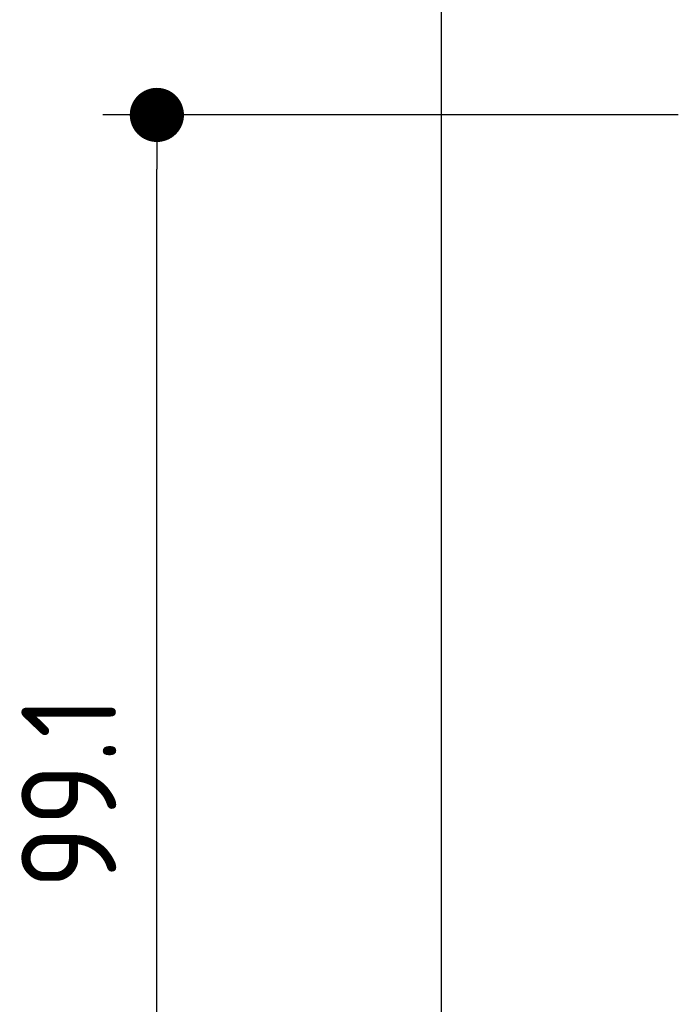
# Model space of a CAD drawing. Extents: x 562 to 7231, y 5467 to 12326.
# Tile 3 of 65: x 562 to 1045, y 8450 to 9177. Entities that reach past the tile are written whole.
import ezdxf

# ---------------------------------------------------------------- set-up
doc = ezdxf.new("R2010")
doc.units = 0
doc.layers.get('0').update_dxf_attribs({"linetype": 'CONTINUOUS'})
doc.layers.get('DEFPOINTS').update_dxf_attribs({"linetype": 'CONTINUOUS'})
doc.layers.add('4', color=3, linetype='CONTINUOUS')
doc.styles.get("Standard").update_dxf_attribs({"font": 'ISOCP.SHX'})
doc.dimstyles.get("Standard").update_dxf_attribs({"dimtxt": 50, "dimasz": 100, "dimexe": 0.18, "dimexo": 0.0625, "dimgap": 15, "dimtad": 1, "dimlfac": 0.1, "dimzin": 0, "dimcen": 0.09, "dimazin": 3, "dimtfac": 1, "dimtofl": 0, "dimtmove": 0, "dimatfit": 3})

# ---------------------------------------------------------------- blocks, each defined once
blk = doc.blocks.new('PUNKT')
at = {"layer": '4', "color": 0, "linetype": 'BYBLOCK'}
blk.add_line((-0.5, 0), (-1, 0), dxfattribs=at)
at = {"layer": '4', "color": 0, "linetype": 'BYBLOCK', "const_width": 0.5}
blk.add_lwpolyline([(-0.25, 0, 1), (0.25, 0, 1)], format="xyb", close=True, dxfattribs=at)
blk = doc.blocks.new('*U27')
at = {"layer": '4', "color": 2}
blk.add_text('99.1', height=70, rotation=90, dxfattribs=at).set_placement((632.77, 8535.24))
blk = doc.blocks.new('*D7')
at = {"layer": '4'}
for p, q in [((1047.42, 9106.41), (622.77, 9106.41)), ((662.77, 8155.9), (662.77, 9066.41)), ((852.77, 8115.9), (622.77, 8115.9))]:
    blk.add_line(p, q, dxfattribs=at)
at = {"layer": 'DEFPOINTS', "color": 0}
for p in [(662.77, 9106.41), (1067.42, 9106.41), (872.77, 8115.9)]:
    blk.add_point(p, dxfattribs=at)
blk.add_blockref('*U27', (0, 0))
at = {"layer": '4', "xscale": 40, "yscale": 40, "zscale": 40}
for p, rotation in [((662.77, 9106.41), 90), ((662.77, 8115.9), 270)]:
    blk.add_blockref('PUNKT', p, dxfattribs=dict(at, rotation=rotation))

msp = doc.modelspace()

# ---------------------------------------------------------------- linework, layer by layer
msp.add_line((872.775, 5715.902), (872.775, 12015.902))

# ---------------------------------------------------------------- dimensions: what is measured, and where the dimension line sits
at = {"layer": '4'}
dim = msp.add_linear_dim(base=(662.772, 9106.414), p1=(872.775, 8115.902), p2=(1067.415, 9106.414), angle=90, dimstyle='Standard', dxfattribs=at)
dim.commit()
dim.dimension.update_dxf_attribs({"geometry": '*D7', "text_midpoint": (597.772, 8611.158)})

doc.saveas('drawing.dxf')
